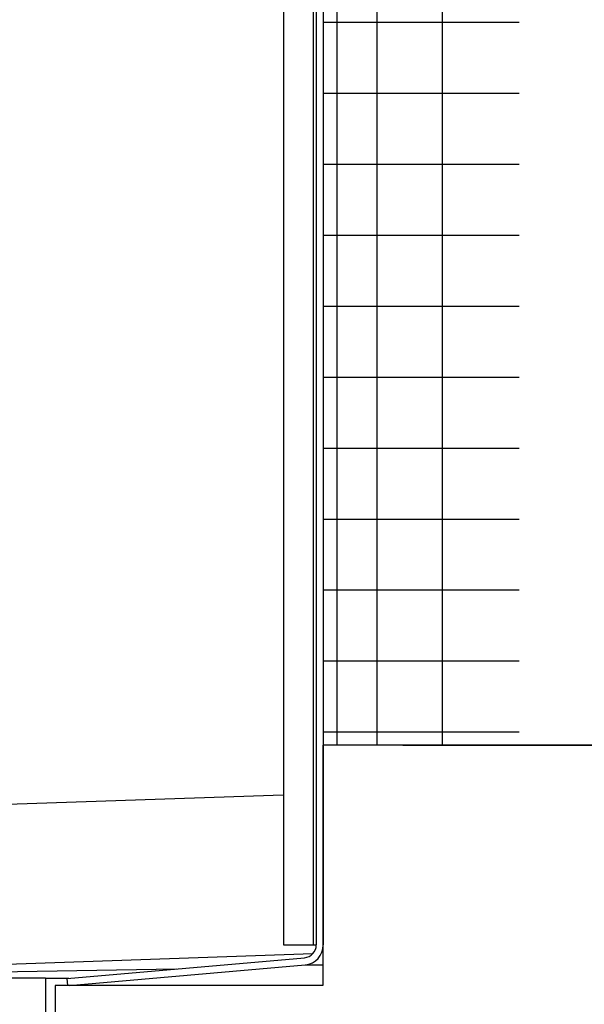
# Model space of a CAD drawing. Extents: x 990 to 4202, y -422 to 622.
# Tile 181 of 200: x 1459.124 to 1459.565, y 490.339 to 491.107. Entities that reach past the tile are written whole.
import ezdxf

# ---------------------------------------------------------------- set-up
doc = ezdxf.new("R2010")
doc.units = 0
doc.header["$MEASUREMENT"] = 0
doc.layers.add('SPILL-BUCKET', color=1, linetype='CONTINUOUS')

msp = doc.modelspace()

# ---------------------------------------------------------------- linework, layer by layer
at = {"layer": 'SPILL-BUCKET', "color": 7, "linetype": 'Continuous'}
for p, q in [((1459.33031, 492.65905), (1459.33031, 490.38561)), ((1459.3533, 492.65905), (1459.3533, 490.38561)), ((1459.35579, 492.65489), (1459.35579, 490.38561)), ((1459.36129, 492.65489), (1459.36129, 490.38561)), ((1459.37177, 492.43811), (1459.37177, 490.54137)), ((1459.40295, 492.43063), (1459.40295, 490.54145)), ((1459.45411, 492.43063), (1459.45411, 490.54145)), ((1459.36129, 491.10514), (1459.36757, 491.10514)), ((1459.36757, 491.10514), (1459.38633, 491.10514)), ((1459.38633, 491.10514), (1459.41731, 491.10514)), ((1459.41731, 491.10514), (1459.46006, 491.10514)), ((1459.46006, 491.10514), (1459.51399, 491.10514)), ((1459.36129, 491.04979), (1459.36757, 491.04979)), ((1459.36757, 491.04979), (1459.38633, 491.04979)), ((1459.38633, 491.04979), (1459.41731, 491.04979)), ((1459.41731, 491.04979), (1459.46006, 491.04979)), ((1459.46006, 491.04979), (1459.51399, 491.04979)), ((1459.36129, 490.99444), (1459.36757, 490.99444)), ((1459.36757, 490.99444), (1459.38633, 490.99444)), ((1459.38633, 490.99444), (1459.41731, 490.99444)), ((1459.41731, 490.99444), (1459.46006, 490.99444)), ((1459.46006, 490.99444), (1459.51399, 490.99444)), ((1459.36129, 490.93909), (1459.36757, 490.93909)), ((1459.36757, 490.93909), (1459.38633, 490.93909)), ((1459.38633, 490.93909), (1459.41731, 490.93909)), ((1459.41731, 490.93909), (1459.46006, 490.93909)), ((1459.46006, 490.93909), (1459.51399, 490.93909)), ((1459.36129, 490.88375), (1459.36757, 490.88375)), ((1459.36757, 490.88375), (1459.38633, 490.88375)), ((1459.38633, 490.88375), (1459.41731, 490.88375)), ((1459.41731, 490.88375), (1459.46006, 490.88375)), ((1459.46006, 490.88375), (1459.51399, 490.88375)), ((1459.36129, 490.8284), (1459.36757, 490.8284)), ((1459.36757, 490.8284), (1459.38633, 490.8284)), ((1459.38633, 490.8284), (1459.41731, 490.8284)), ((1459.41731, 490.8284), (1459.46006, 490.8284)), ((1459.46006, 490.8284), (1459.51399, 490.8284)), ((1459.36129, 490.77305), (1459.36757, 490.77305)), ((1459.36757, 490.77305), (1459.38633, 490.77305)), ((1459.38633, 490.77305), (1459.41731, 490.77305)), ((1459.41731, 490.77305), (1459.46006, 490.77305)), ((1459.46006, 490.77305), (1459.51399, 490.77305)), ((1459.36129, 490.7177), (1459.36757, 490.7177)), ((1459.36757, 490.7177), (1459.38633, 490.7177)), ((1459.38633, 490.7177), (1459.41731, 490.7177)), ((1459.41731, 490.7177), (1459.46006, 490.7177)), ((1459.46006, 490.7177), (1459.51399, 490.7177)), ((1459.36129, 490.66235), (1459.36757, 490.66235)), ((1459.36757, 490.66235), (1459.38633, 490.66235)), ((1459.38633, 490.66235), (1459.41731, 490.66235)), ((1459.41731, 490.66235), (1459.46006, 490.66235)), ((1459.46006, 490.66235), (1459.51399, 490.66235)), ((1459.36129, 490.607), (1459.36757, 490.607)), ((1459.36757, 490.607), (1459.38633, 490.607)), ((1459.38633, 490.607), (1459.41731, 490.607)), ((1459.41731, 490.607), (1459.46006, 490.607)), ((1459.46006, 490.607), (1459.51399, 490.607)), ((1459.36129, 490.55165), (1459.36757, 490.55165)), ((1459.36757, 490.55165), (1459.38633, 490.55165)), ((1459.38633, 490.55165), (1459.41731, 490.55165)), ((1459.41731, 490.55165), (1459.46006, 490.55165)), ((1459.46006, 490.55165), (1459.51399, 490.55165)), ((1459.33031, 490.38561), (1459.3533, 490.38561)), ((1459.3533, 490.38561), (1459.35392, 490.38561)), ((1459.35392, 490.38561), (1459.3558, 490.38561)), ((1459.16143, 490.35945), (1459.34667, 490.37565)), ((1459.16305, 490.35407), (1459.34715, 490.37018)), ((1459.34715, 490.37018), (1459.35057, 490.37018)), ((1459.35057, 490.37018), (1459.3608, 490.37018)), ((1459.1619, 490.35407), (1459.16143, 490.35945)), ((1459.16305, 490.35407), (1459.1619, 490.35407))]:
    msp.add_line(p, q, dxfattribs=at)
at = {"layer": 'SPILL-BUCKET', "color": 1, "linetype": 'Continuous'}
for p, q in [((1459.88044, 490.54125), (1459.36079, 490.54125)), ((1459.36079, 490.54125), (1459.36079, 490.35407)), ((1459.37209, 490.54136), (1459.36133, 490.54127)), ((1459.39441, 490.54142), (1459.37209, 490.54136)), ((1459.42325, 490.54144), (1459.39441, 490.54142)), ((1459.42325, 490.54144), (1459.79046, 490.54144)), ((1459.36079, 490.38171), (1459.36079, 490.35407)), ((1459.36079, 490.35407), (1459.15218, 490.35407)), ((1459.15218, 490.35407), (1459.15218, 490.1722))]:
    msp.add_line(p, q, dxfattribs=at)
at = {"layer": 'SPILL-BUCKET', "linetype": 'Continuous'}
for p, q in [((1458.8143, 490.4851), (1459.32996, 490.50269)), ((1458.98235, 490.36598), (1459.3531, 490.37892)), ((1458.9983, 490.36269), (1459.24644, 490.36688)), ((1459.14444, 490.35957), (1459.01781, 490.35957)), ((1459.14444, 490.35957), (1459.14905, 490.35957)), ((1459.14444, 490.35957), (1459.14444, 490.04728)), ((1459.14905, 490.35957), (1459.16283, 490.35957))]:
    msp.add_line(p, q, dxfattribs=at)
at = {"layer": 'SPILL-BUCKET', "color": 7, "linetype": 'Continuous'}
for radius in [0.00999, 0.01549]:
    msp.add_arc((1459.3458, 490.38561), radius, 275, 0, dxfattribs=at)

doc.saveas('drawing.dxf')
